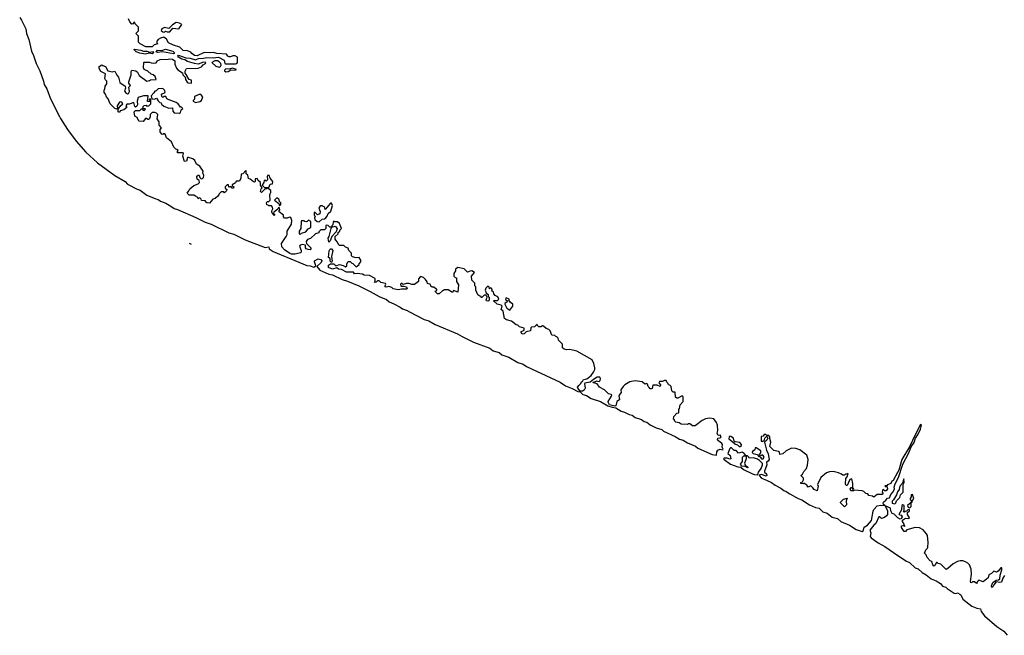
# Model space of a CAD drawing. Extents: x 2494118 to 2687960, y 757339 to 915227.
# Tile 1 of 256: x 2495574 to 2506724, y 838535 to 845510. Entities that reach past the tile are written whole.
import ezdxf

# ---------------------------------------------------------------- set-up
doc = ezdxf.new("R2010")
doc.units = 0

msp = doc.modelspace()

# ---------------------------------------------------------------- linework, layer by layer
at = {"layer": '0CON20XD'}
for points in [[(2495574, 845535), (2495595, 845505), (2495643, 845405), (2495650, 845355), (2495677, 845285), (2495708, 845155), (2495732, 845105), (2495761, 845015), (2495801, 844931), (2495843, 844815), (2495851, 844775), (2495883, 844725), (2495925, 844615), (2496026, 844414), (2496035, 844391), (2496115, 844264), (2496212, 844135), (2496325, 844008), (2496455, 843887), (2496650, 843745), (2496768, 843678), (2496794, 843645), (2496905, 843589), (2496938, 843578), (2497015, 843523), (2497115, 843480), (2497144, 843474), (2497167, 843455), (2497230, 843430), (2497285, 843396), (2497325, 843371), (2497361, 843361), (2497569, 843269), (2497675, 843214), (2497742, 843192), (2497944, 843095), (2498000, 843080), (2498128, 843015), (2498355, 842928), (2498395, 842938), (2498400, 842915), (2498409, 842905), (2498444, 842885), (2498736, 842764), (2498825, 842725), (2498865, 842720), (2498905, 842706), (2498928, 842722), (2498912, 842765), (2498914, 842776), (2498955, 842800), (2498984, 842794), (2498996, 842776), (2498990, 842760), (2498938, 842715), (2498975, 842673), (2499075, 842626), (2499118, 842618), (2499225, 842566), (2499287, 842547), (2499413, 842493), (2499542, 842432), (2499646, 842375), (2499730, 842340), (2499760, 842315), (2499812, 842292), (2499884, 842254), (2499908, 842235), (2499964, 842214), (2499988, 842198), (2500155, 842114), (2500209, 842099), (2500281, 842055), (2500532, 841952), (2500585, 841919), (2500715, 841855), (2500897, 841787), (2500935, 841757), (2501005, 841739), (2501035, 841712), (2501115, 841687), (2501214, 841625), (2501277, 841607), (2501315, 841579), (2501425, 841527), (2501693, 841403), (2501755, 841362), (2501831, 841331), (2501895, 841296), (2501922, 841292), (2501951, 841265), (2501992, 841252), (2502045, 841217), (2502153, 841183), (2502234, 841135), (2502285, 841118), (2502324, 841114), (2502384, 841075), (2502424, 841064), (2502477, 841035), (2502509, 841029), (2502545, 841004), (2502615, 840981), (2502645, 840959), (2502678, 840948), (2502715, 840920), (2502782, 840885), (2502845, 840868), (2502865, 840848), (2502997, 840787), (2503045, 840758), (2503087, 840747), (2503136, 840715), (2503227, 840677), (2503253, 840655), (2503415, 840582), (2503466, 840574), (2503469, 840615), (2503479, 840631), (2503505, 840642), (2503536, 840635), (2503540, 840645), (2503528, 840665), (2503532, 840695), (2503525, 840708), (2503487, 840737), (2503478, 840755), (2503482, 840768), (2503505, 840772), (2503517, 840785), (2503505, 840802), (2503485, 840800), (2503480, 840805), (2503472, 840825), (2503480, 840855), (2503478, 840915), (2503466, 840945), (2503435, 840989), (2503385, 840996), (2503341, 840989), (2503302, 840968), (2503225, 840910), (2503195, 840910), (2503165, 840930), (2503145, 840930), (2503135, 840922), (2503065, 840928), (2503042, 840942), (2503005, 840950), (2502990, 840965), (2502988, 840978), (2502980, 840985), (2502982, 841015), (2503015, 841050), (2503040, 841055), (2503040, 841095), (2503047, 841103), (2503053, 841147), (2503088, 841185), (2503088, 841235), (2503078, 841248), (2503028, 841222)], [(2497205, 844220), (2497195, 844210), (2497185, 844212), (2497165, 844240), (2497164, 844266), (2497180, 844285), (2497152, 844315), (2497152, 844352), (2497132, 844385), (2497138, 844435), (2497125, 844450), (2497105, 844460), (2497073, 844457), (2497052, 844435), (2497050, 844405), (2497035, 844380), (2497025, 844380), (2497012, 844392), (2496998, 844392), (2496972, 844358), (2496922, 844362), (2496903, 844403), (2496878, 844418), (2496872, 844465), (2496885, 844480), (2496935, 844480), (2496955, 844500), (2496970, 844500), (2496970, 844485), (2496985, 844480), (2497000, 844495), (2496995, 844500), (2496970, 844500), (2496974, 844526), (2496985, 844538), (2497005, 844540), (2497015, 844530), (2497037, 844533), (2497060, 844555), (2497058, 844608), (2497045, 844610), (2497040, 844605), (2497050, 844595), (2497048, 844582), (2497023, 844583), (2497028, 844648), (2496975, 844648), (2496915, 844628), (2496904, 844585), (2496910, 844545), (2496899, 844531), (2496885, 844520), (2496880, 844525), (2496865, 844572), (2496815, 844552), (2496788, 844552), (2496778, 844535), (2496786, 844514), (2496752, 844488), (2496713, 844477), (2496705, 844460), (2496690, 844465), (2496690, 844495), (2496721, 844539), (2496742, 844555), (2496730, 844575), (2496715, 844581), (2496703, 844575), (2496678, 844535), (2496682, 844508), (2496672, 844498), (2496650, 844505), (2496598, 844555), (2496578, 844615), (2496558, 844635), (2496547, 844667), (2496530, 844685), (2496530, 844715), (2496538, 844722), (2496542, 844755), (2496560, 844785), (2496560, 844815), (2496545, 844830), (2496540, 844845), (2496547, 844897), (2496530, 844905), (2496494, 844924), (2496473, 844955), (2496475, 844980), (2496505, 845000), (2496515, 844990), (2496545, 844980), (2496572, 844932), (2496625, 844918), (2496650, 844925), (2496675, 844880), (2496695, 844860), (2496708, 844798), (2496768, 844755), (2496772, 844735), (2496762, 844705), (2496774, 844684), (2496795, 844670), (2496808, 844672), (2496818, 844695), (2496810, 844745), (2496830, 844765), (2496812, 844792), (2496810, 844805), (2496838, 844885), (2496837, 844923), (2496843, 844937), (2496891, 844931), (2496908, 844915), (2496927, 844877), (2497015, 844812), (2497045, 844820), (2497055, 844830), (2497118, 844832), (2497108, 844865), (2497086, 844886), (2497065, 844892), (2497026, 844926), (2496982, 844945), (2496978, 844965), (2496980, 845025), (2496985, 845030), (2497045, 845030), (2497065, 845020), (2497095, 845018), (2497118, 845022), (2497128, 845032), (2497130, 845045), (2497165, 845058), (2497255, 845061), (2497275, 845068), (2497304, 845064), (2497332, 845045), (2497332, 845005), (2497349, 844959), (2497365, 844942), (2497418, 844908), (2497422, 844885), (2497448, 844858), (2497453, 844833), (2497472, 844802), (2497483, 844793), (2497515, 844790), (2497520, 844795), (2497520, 844825), (2497492, 844832), (2497470, 844865), (2497470, 844875), (2497450, 844905), (2497448, 844925), (2497464, 844956), (2497595, 844961), (2497632, 844975), (2497651, 844999), (2497680, 845015), (2497682, 845025), (2497655, 845029), (2497595, 845006), (2497553, 845013), (2497475, 845038), (2497444, 845054), (2497411, 845061), (2497374, 845085), (2497366, 845095), (2497372, 845108), (2497455, 845079), (2497505, 845073), (2497565, 845054), (2497601, 845069), (2497655, 845073), (2497695, 845083), (2497765, 845078), (2497826, 845086), (2497890, 845050), (2497899, 845015), (2497905, 845011), (2498018, 845008), (2498035, 845012), (2498041, 845025), (2498039, 845085), (2498015, 845102), (2497988, 845102), (2497962, 845088), (2497945, 845088), (2497930, 845095), (2497915, 845118), (2497806, 845126), (2497769, 845139), (2497725, 845133), (2497665, 845137), (2497585, 845100), (2497554, 845104), (2497523, 845125), (2497511, 845141), (2497476, 845156), (2497425, 845159), (2497388, 845198), (2497315, 845220), (2497258, 845248), (2497238, 845288), (2497205, 845312), (2497168, 845302), (2497144, 845286), (2497128, 845265), (2497128, 845248), (2497140, 845235), (2497096, 845224), (2497075, 845203), (2497001, 845201), (2496938, 845235), (2496920, 845255), (2496920, 845325), (2496890, 845355), (2496918, 845382), (2496918, 845425), (2496882, 845462), (2496875, 845480), (2496860, 845475), (2496868, 845462), (2496845, 845460), (2496820, 845485), (2496808, 845518)], [(2497215, 845370), (2497225, 845380), (2497245, 845372), (2497275, 845373), (2497308, 845412), (2497375, 845408), (2497410, 845455), (2497385, 845472), (2497345, 845478), (2497305, 845452), (2497265, 845410), (2497215, 845420), (2497185, 845408), (2497178, 845388), (2497195, 845372), (2497215, 845370)], [(2496995, 845119), (2496935, 845130), (2496895, 845147), (2496873, 845165), (2496870, 845175), (2496945, 845166), (2496975, 845152), (2497015, 845154), (2497045, 845142), (2497085, 845150), (2497090, 845135), (2497075, 845124), (2497045, 845130), (2496995, 845119)], [(2497315, 845124), (2497193, 845147), (2497135, 845138), (2497120, 845145), (2497135, 845164), (2497185, 845162), (2497225, 845176), (2497310, 845155), (2497326, 845135), (2497323, 845127), (2497315, 845124)], [(2497835, 844972), (2497849, 844981), (2497856, 844995), (2497852, 845015), (2497835, 845032), (2497815, 845042), (2497785, 845042), (2497750, 845025), (2497795, 844984), (2497835, 844972)], [(2497908, 844918), (2497935, 844922), (2497965, 844940), (2498005, 844938), (2498030, 844945), (2497985, 844962), (2497945, 844948), (2497907, 844953), (2497893, 844937), (2497895, 844930), (2497908, 844918)], [(2497385, 844452), (2497395, 844460), (2497403, 844487), (2497420, 844505), (2497408, 844518), (2497395, 844520), (2497368, 844555), (2497345, 844572), (2497254, 844604), (2497240, 844615), (2497228, 844638), (2497205, 844640), (2497195, 844630), (2497185, 844640), (2497180, 844665), (2497220, 844685), (2497218, 844708), (2497195, 844730), (2497142, 844728), (2497120, 844705), (2497105, 844700), (2497095, 844680), (2497062, 844648), (2497072, 844612), (2497105, 844610), (2497112, 844618), (2497125, 844620), (2497142, 844592), (2497162, 844572), (2497178, 844568), (2497182, 844552), (2497205, 844532), (2497265, 844508), (2497305, 844510), (2497308, 844475), (2497324, 844454), (2497385, 844452)], [(2497565, 844572), (2497616, 844584), (2497632, 844595), (2497650, 844635), (2497625, 844662), (2497605, 844663), (2497555, 844640), (2497552, 844608), (2497540, 844595), (2497540, 844585), (2497565, 844572)], [(2503028, 841222), (2503015, 841220), (2503002, 841232), (2502998, 841288), (2502975, 841290), (2502960, 841305), (2502950, 841355), (2502935, 841370), (2502922, 841372), (2502918, 841388), (2502902, 841402), (2502895, 841420), (2502875, 841422), (2502855, 841412), (2502821, 841409), (2502814, 841394), (2502832, 841372), (2502827, 841353), (2502795, 841368), (2502745, 841370), (2502737, 841333), (2502725, 841328), (2502715, 841328), (2502701, 841341), (2502690, 841355), (2502685, 841380), (2502675, 841388), (2502655, 841380), (2502625, 841408), (2502545, 841417), (2502483, 841407), (2502427, 841373), (2502407, 841353), (2502383, 841317), (2502386, 841285), (2502358, 841252), (2502368, 841202), (2502335, 841183), (2502327, 841133), (2502315, 841130), (2502255, 841148), (2502237, 841175), (2502238, 841185), (2502278, 841245), (2502280, 841255), (2502273, 841263), (2502241, 841271), (2502196, 841316), (2502140, 841345), (2502114, 841384), (2502070, 841395), (2502072, 841408), (2502095, 841410), (2502105, 841418), (2502135, 841410), (2502149, 841421), (2502152, 841445), (2502145, 841460), (2502112, 841458), (2502072, 841435), (2502036, 841404), (2501975, 841392), (2501970, 841385), (2501978, 841335), (2501968, 841312), (2501949, 841301), (2501922, 841302), (2501894, 841335), (2501890, 841345), (2501905, 841366), (2501926, 841385), (2501940, 841410), (2501948, 841412), (2501960, 841435), (2501998, 841442), (2502045, 841479), (2502072, 841515), (2502086, 841545), (2502088, 841565), (2502076, 841615), (2502056, 841656), (2501884, 841754), (2501805, 841772), (2501765, 841768), (2501740, 841775), (2501723, 841793), (2501720, 841835), (2501675, 841880), (2501672, 841902), (2501658, 841918), (2501645, 841920), (2501635, 841930), (2501600, 841935), (2501580, 841985), (2501565, 842000), (2501535, 842010), (2501507, 842037), (2501495, 842040), (2501475, 842030), (2501455, 842030), (2501440, 842045), (2501435, 842060), (2501405, 842030), (2501372, 842028), (2501363, 842017), (2501357, 841983), (2501308, 841972), (2501288, 841952), (2501265, 841948), (2501248, 841975), (2501287, 841993), (2501286, 842016), (2501235, 842030), (2501215, 842048), (2501195, 842053), (2501145, 842094), (2501088, 842108), (2501066, 842126), (2501049, 842209), (2501028, 842228), (2501038, 842265), (2501025, 842277), (2500980, 842285), (2500940, 842325), (2500945, 842330), (2500985, 842328), (2501002, 842345), (2500989, 842369), (2500960, 842385), (2500943, 842403), (2500938, 842428), (2500920, 842435), (2500930, 842445), (2500922, 842452), (2500920, 842465), (2500905, 842470), (2500895, 842460), (2500890, 842485), (2500875, 842490), (2500853, 842467), (2500844, 842445), (2500857, 842417), (2500880, 842395), (2500880, 842375), (2500890, 842365), (2500892, 842345), (2500888, 842325), (2500875, 842320), (2500862, 842325), (2500858, 842335), (2500870, 842365), (2500855, 842390), (2500835, 842390), (2500808, 842362), (2500802, 842362), (2500800, 842375), (2500785, 842378), (2500763, 842393), (2500738, 842445), (2500740, 842485), (2500730, 842495), (2500730, 842525), (2500695, 842560), (2500689, 842605), (2500726, 842646), (2500695, 842663), (2500675, 842662), (2500645, 842650), (2500607, 842687), (2500535, 842702), (2500510, 842685), (2500510, 842665), (2500490, 842635), (2500490, 842605), (2500505, 842590), (2500520, 842585), (2500520, 842545), (2500542, 842505), (2500537, 842423), (2500485, 842440), (2500475, 842420), (2500425, 842448), (2500385, 842450), (2500375, 842440), (2500365, 842440), (2500325, 842404), (2500305, 842403), (2500282, 842425), (2500280, 842435), (2500298, 842442), (2500298, 842458), (2500285, 842460), (2500265, 842480), (2500245, 842480), (2500232, 842492), (2500228, 842508), (2500220, 842515), (2500192, 842522), (2500188, 842538), (2500168, 842568), (2500147, 842587), (2500115, 842600), (2500090, 842575), (2500090, 842545), (2500045, 842510), (2500015, 842510), (2499985, 842522), (2499955, 842522), (2499915, 842510), (2499905, 842520), (2499895, 842520), (2499888, 842512), (2499890, 842495), (2499895, 842490), (2499925, 842492), (2499954, 842484), (2499962, 842465), (2499955, 842458), (2499897, 842457), (2499859, 842449), (2499805, 842460), (2499787, 842477), (2499755, 842488), (2499725, 842480), (2499714, 842484), (2499712, 842495), (2499722, 842515), (2499715, 842522), (2499663, 842533), (2499645, 842550), (2499625, 842550), (2499610, 842535), (2499593, 842533), (2499600, 842545), (2499598, 842578), (2499535, 842613), (2499475, 842617), (2499455, 842626), (2499395, 842636), (2499365, 842632), (2499355, 842648), (2499275, 842651), (2499219, 842679), (2499184, 842684), (2499165, 842698), (2499115, 842683), (2499072, 842702), (2499073, 842727), (2499095, 842744), (2499132, 842742), (2499155, 842720), (2499195, 842738), (2499236, 842726), (2499265, 842710), (2499278, 842722), (2499280, 842745), (2499295, 842770), (2499315, 842770), (2499335, 842750), (2499348, 842748), (2499385, 842710), (2499420, 842735), (2499420, 842745), (2499438, 842765), (2499437, 842787), (2499420, 842815), (2499385, 842812), (2499342, 842822), (2499330, 842835), (2499330, 842865), (2499300, 842895), (2499295, 842920), (2499262, 842932), (2499245, 842950), (2499195, 842950), (2499183, 842963), (2499175, 842990), (2499153, 843013), (2499148, 843025), (2499148, 843052), (2499180, 843085), (2499182, 843098), (2499200, 843115), (2499200, 843125), (2499218, 843145), (2499195, 843200), (2499175, 843220), (2499145, 843220), (2499132, 843228), (2499123, 843217), (2499120, 843185), (2499110, 843175), (2499110, 843160), (2499085, 843160), (2499068, 843178), (2499045, 843180), (2499040, 843175), (2499040, 843145), (2499025, 843130), (2498985, 843130), (2498960, 843105), (2498960, 843095), (2498925, 843082), (2498869, 843031), (2498835, 843020), (2498818, 842995), (2498823, 842973), (2498870, 842925), (2498872, 842915), (2498865, 842903), (2498840, 842905), (2498820, 842915), (2498810, 842925), (2498810, 842955), (2498775, 842963), (2498750, 842955), (2498742, 842945), (2498762, 842895), (2498762, 842875), (2498755, 842868), (2498695, 842853), (2498654, 842854), (2498635, 842860), (2498572, 842902), (2498542, 842935), (2498538, 842975), (2498592, 843055), (2498602, 843075), (2498602, 843115), (2498653, 843195), (2498657, 843235), (2498645, 843270), (2498628, 843272), (2498605, 843260), (2498572, 843262), (2498560, 843275), (2498560, 843295), (2498513, 843333), (2498510, 843345), (2498520, 843355), (2498515, 843380), (2498502, 843378), (2498498, 843362), (2498452, 843328), (2498450, 843315), (2498458, 843308), (2498460, 843295), (2498455, 843290), (2498440, 843305), (2498438, 843318), (2498430, 843325), (2498430, 843345), (2498440, 843365), (2498437, 843387), (2498425, 843400), (2498395, 843400), (2498388, 843408), (2498372, 843412), (2498368, 843435), (2498375, 843450), (2498395, 843450), (2498410, 843465), (2498408, 843525), (2498420, 843555), (2498420, 843575), (2498388, 843598), (2498375, 843600), (2498368, 843592), (2498352, 843588), (2498312, 843552), (2498300, 843565), (2498310, 843595), (2498320, 843605), (2498302, 843635), (2498300, 843665), (2498272, 843692), (2498265, 843710), (2498240, 843705), (2498240, 843675), (2498235, 843670), (2498222, 843672), (2498185, 843702), (2498165, 843710), (2498157, 843747), (2498140, 843765), (2498140, 843795), (2498135, 843800), (2498100, 843765), (2498082, 843758), (2498078, 843715), (2498065, 843680), (2498025, 843680), (2498020, 843660), (2497982, 843638), (2497982, 843632), (2498000, 843615), (2497995, 843600), (2497982, 843602), (2497965, 843620), (2497942, 843612), (2497938, 843638), (2497922, 843638), (2497900, 843615), (2497902, 843602), (2497920, 843585), (2497918, 843572), (2497895, 843550), (2497885, 843560), (2497855, 843560), (2497832, 843538), (2497830, 843525), (2497818, 843512), (2497787, 843483), (2497760, 843475), (2497725, 843430), (2497693, 843433), (2497680, 843445), (2497677, 843457), (2497632, 843462), (2497628, 843478), (2497615, 843490), (2497602, 843488), (2497595, 843480), (2497590, 843495), (2497565, 843512), (2497545, 843520), (2497495, 843520), (2497472, 843545), (2497491, 843569), (2497500, 843595), (2497545, 843631), (2497595, 843651), (2497610, 843665), (2497608, 843688), (2497583, 843703), (2497582, 843738), (2497595, 843750), (2497608, 843748), (2497613, 843723), (2497628, 843708), (2497645, 843710), (2497657, 843723), (2497660, 843745), (2497650, 843775), (2497652, 843795), (2497615, 843850), (2497575, 843872), (2497556, 843915), (2497535, 843934), (2497485, 843950), (2497473, 843947), (2497463, 843907), (2497440, 843905), (2497420, 843965), (2497430, 843995), (2497425, 844000), (2497360, 844000), (2497360, 844015), (2497368, 844028), (2497355, 844040), (2497342, 844042), (2497320, 844065), (2497292, 844125), (2497235, 844170), (2497227, 844207), (2497218, 844218), (2497205, 844220)], [(2498395, 843610), (2498410, 843645), (2498438, 843652), (2498440, 843675), (2498410, 843715), (2498400, 843745), (2498385, 843750), (2498378, 843735), (2498380, 843695), (2498365, 843680), (2498355, 843690), (2498342, 843688), (2498340, 843665), (2498320, 843635), (2498345, 843610), (2498395, 843610)], [(2498515, 843400), (2498530, 843415), (2498530, 843435), (2498522, 843442), (2498510, 843475), (2498485, 843490), (2498460, 843465), (2498508, 843428), (2498515, 843400)], [(2498965, 843220), (2499001, 843249), (2499025, 843254), (2499040, 843265), (2499058, 843285), (2499068, 843315), (2499098, 843342), (2499117, 843403), (2499105, 843430), (2499095, 843430), (2499035, 843360), (2499025, 843390), (2499012, 843392), (2499005, 843400), (2498985, 843400), (2498975, 843392), (2498962, 843375), (2498978, 843335), (2498975, 843310), (2498945, 843300), (2498915, 843330), (2498910, 843325), (2498910, 843295), (2498920, 843285), (2498912, 843265), (2498918, 843245), (2498942, 843222), (2498965, 843220)], [(2498755, 843080), (2498765, 843090), (2498815, 843108), (2498841, 843139), (2498870, 843155), (2498870, 843225), (2498845, 843238), (2498825, 843220), (2498803, 843223), (2498795, 843230), (2498765, 843230), (2498760, 843225), (2498758, 843145), (2498740, 843115), (2498740, 843085), (2498755, 843080)], [(2499075, 842990), (2499068, 843035), (2499077, 843053), (2499100, 843145), (2499110, 843160), (2499145, 843170), (2499168, 843145), (2499160, 843105), (2499110, 843055), (2499090, 843005), (2499075, 842990)], [(2497521, 842964), (2497499, 842973)], [(2499105, 842760), (2499090, 842775), (2499090, 842805), (2499070, 842815), (2499079, 842891), (2499085, 842907), (2499095, 842913), (2499105, 842912), (2499120, 842895), (2499107, 842825), (2499112, 842775), (2499105, 842760)], [(2501125, 842220), (2501160, 842265), (2501158, 842285), (2501132, 842305), (2501118, 842328), (2501117, 842345), (2501085, 842360), (2501078, 842355), (2501075, 842340), (2501100, 842325), (2501096, 842314), (2501068, 842295), (2501067, 842285), (2501091, 842241), (2501125, 842220)], [(2505115, 839711), (2505125, 839718), (2505139, 839761), (2505177, 839783), (2505221, 839835), (2505238, 839942), (2505248, 839962), (2505285, 840002), (2505325, 840010), (2505372, 840005), (2505358, 840018), (2505352, 840035), (2505356, 840045), (2505384, 840065), (2505401, 840089), (2505425, 840094), (2505440, 840130), (2505465, 840159), (2505480, 840195), (2505479, 840215), (2505490, 840250), (2505525, 840324), (2505577, 840473), (2505645, 840604), (2505671, 840669), (2505705, 840719), (2505720, 840770), (2505745, 840805), (2505775, 840870), (2505786, 840915), (2505775, 840923), (2505718, 840812), (2505650, 840670), (2505564, 840526), (2505529, 840405), (2505515, 840378), (2505465, 840290), (2505450, 840280), (2505440, 840255), (2505402, 840238), (2505395, 840230), (2505372, 840228), (2505375, 840220), (2505398, 840218), (2505400, 840195), (2505385, 840170), (2505372, 840172), (2505357, 840187), (2505345, 840180), (2505342, 840155), (2505350, 840145), (2505345, 840130), (2505285, 840132), (2505245, 840100), (2505232, 840112), (2505190, 840120), (2505178, 840138), (2505155, 840140), (2505132, 840165), (2505115, 840173), (2505025, 840180), (2505015, 840170), (2504985, 840170), (2504980, 840195), (2504992, 840208), (2504998, 840208), (2505005, 840190), (2505020, 840195), (2505010, 840205), (2505010, 840255), (2504998, 840308), (2504975, 840300), (2504946, 840234), (2504935, 840232), (2504927, 840247), (2504928, 840312), (2504945, 840330), (2504958, 840368), (2504945, 840360), (2504925, 840360), (2504915, 840350), (2504895, 840350), (2504882, 840362), (2504846, 840376), (2504785, 840390), (2504745, 840386), (2504712, 840375), (2504648, 840322), (2504608, 840245), (2504616, 840225), (2504605, 840170), (2504570, 840185), (2504557, 840207), (2504535, 840228), (2504502, 840212), (2504490, 840235), (2504455, 840260), (2504445, 840252), (2504420, 840255), (2504422, 840268), (2504438, 840272), (2504452, 840295), (2504450, 840315), (2504422, 840345), (2504439, 840361), (2504455, 840392), (2504486, 840424), (2504496, 840464), (2504504, 840525), (2504487, 840577), (2504408, 840638), (2504365, 840652), (2504315, 840654), (2504254, 840626), (2504215, 840591), (2504182, 840582), (2504178, 840608), (2504167, 840617), (2504115, 840630), (2504070, 840675), (2504082, 840725), (2504070, 840765), (2504070, 840785), (2504057, 840797), (2504035, 840800), (2504025, 840810), (2504005, 840810), (2503995, 840790), (2503972, 840788), (2503970, 840735), (2503985, 840730), (2503995, 840740), (2504005, 840740), (2504013, 840767), (2504035, 840790), (2504048, 840768), (2504036, 840744), (2504010, 840725), (2504032, 840632), (2504051, 840591), (2504063, 840525), (2504052, 840508), (2504033, 840495), (2504034, 840465), (2504008, 840395), (2504007, 840385), (2504033, 840365), (2504037, 840345), (2504025, 840337), (2503977, 840357), (2503956, 840354), (2503950, 840345), (2503975, 840317), (2504031, 840291), (2504088, 840268), (2504130, 840235), (2504193, 840203), (2504229, 840175), (2504255, 840166), (2504295, 840137), (2504391, 840085), (2504430, 840070), (2504520, 840015), (2504585, 839984), (2504626, 839976), (2504669, 839935), (2504718, 839918), (2504776, 839875), (2504837, 839857), (2504875, 839826), (2504971, 839781), (2505045, 839732), (2505115, 839711)], [(2503735, 840673), (2503750, 840685), (2503750, 840695), (2503728, 840718), (2503675, 840727), (2503667, 840735), (2503657, 840767), (2503627, 840787), (2503615, 840790), (2503607, 840783), (2503605, 840762), (2503659, 840719), (2503668, 840705), (2503702, 840692), (2503720, 840675), (2503735, 840673)], [(2503925, 840352), (2503933, 840355), (2503941, 840385), (2503972, 840425), (2503987, 840465), (2503985, 840480), (2503952, 840515), (2503931, 840531), (2503885, 840547), (2503835, 840540), (2503830, 840555), (2503815, 840570), (2503800, 840570), (2503780, 840595), (2503755, 840610), (2503715, 840600), (2503687, 840627), (2503665, 840628), (2503635, 840658), (2503625, 840660), (2503615, 840652), (2503594, 840595), (2503621, 840571), (2503628, 840535), (2503615, 840531), (2503585, 840541), (2503555, 840540), (2503543, 840535), (2503552, 840525), (2503624, 840475), (2503705, 840445), (2503739, 840439), (2503772, 840415), (2503871, 840365), (2503895, 840355), (2503925, 840352)], [(2503995, 840533), (2504004, 840555), (2503995, 840573), (2503985, 840580), (2503965, 840570), (2503953, 840583), (2503967, 840603), (2503967, 840625), (2503915, 840658), (2503902, 840658), (2503900, 840635), (2503872, 840618), (2503870, 840605), (2503880, 840595), (2503924, 840584), (2503945, 840560), (2503958, 840558), (2503974, 840534), (2503995, 840533)], [(2503815, 840431), (2503788, 840448), (2503752, 840452), (2503739, 840465), (2503737, 840475), (2503761, 840505), (2503760, 840555), (2503773, 840567), (2503800, 840570), (2503802, 840535), (2503783, 840485), (2503791, 840461), (2503818, 840445), (2503822, 840435), (2503815, 840431)], [(2505485, 840023), (2505497, 840035), (2505502, 840058), (2505540, 840095), (2505550, 840125), (2505580, 840155), (2505580, 840245), (2505590, 840265), (2505588, 840308), (2505573, 840257), (2505542, 840225), (2505533, 840185), (2505515, 840159), (2505504, 840126), (2505471, 840069), (2505454, 840055), (2505455, 840031), (2505485, 840023)], [(2504915, 839990), (2504870, 840035), (2504870, 840045), (2504904, 840076), (2504945, 840090), (2504950, 840085), (2504938, 840072), (2504933, 840055), (2504936, 840015), (2504915, 839990)], [(2505655, 839980), (2505670, 839995), (2505670, 840040), (2505680, 840045), (2505680, 840055), (2505698, 840085), (2505685, 840130), (2505670, 840125), (2505670, 840105), (2505660, 840085), (2505660, 840075), (2505670, 840065), (2505670, 840040), (2505628, 840005), (2505635, 839988), (2505655, 839980)], [(2506728, 839212), (2506706, 839184), (2506692, 839138), (2506675, 839132), (2506631, 839139), (2506604, 839106), (2506596, 839084), (2506585, 839078), (2506580, 839095), (2506595, 839133), (2506632, 839158), (2506658, 839162), (2506672, 839175), (2506676, 839215), (2506696, 839275), (2506695, 839300), (2506685, 839298), (2506655, 839262), (2506635, 839252), (2506605, 839260), (2506580, 839235), (2506550, 839220), (2506540, 839185), (2506485, 839140), (2506435, 839158), (2506420, 839145), (2506418, 839132), (2506408, 839122), (2506385, 839140), (2506365, 839140), (2506358, 839132), (2506345, 839130), (2506340, 839145), (2506354, 839226), (2506351, 839285), (2506332, 839332), (2506312, 839352), (2506285, 839369), (2506255, 839377), (2506225, 839379), (2506195, 839371), (2506145, 839346), (2506085, 839292), (2506065, 839282), (2506005, 839340), (2505975, 839350), (2505965, 839360), (2505955, 839360), (2505937, 839325), (2505925, 839318), (2505914, 839334), (2505905, 839370), (2505885, 839378), (2505850, 839415), (2505840, 839445), (2505820, 839465), (2505837, 839505), (2505856, 839524), (2505858, 839535), (2505861, 839585), (2505853, 839665), (2505845, 839685), (2505805, 839731), (2505765, 839751), (2505715, 839756), (2505621, 839729), (2505605, 839712), (2505592, 839712), (2505562, 839755), (2505560, 839775), (2505575, 839780), (2505590, 839780), (2505595, 839770), (2505600, 839775), (2505590, 839780), (2505590, 839795), (2505570, 839825), (2505572, 839838), (2505582, 839848), (2505605, 839862), (2505645, 839858), (2505652, 839865), (2505630, 839905), (2505630, 839925), (2505650, 839945), (2505650, 839955), (2505635, 839960), (2505618, 839942), (2505602, 839938), (2505595, 839930), (2505582, 839932), (2505590, 839945), (2505590, 840005), (2505575, 840012), (2505563, 840005), (2505560, 839955), (2505530, 839905), (2505556, 839896), (2505566, 839876), (2505560, 839860), (2505545, 839852), (2505520, 839865), (2505477, 839907), (2505454, 839914), (2505438, 839945), (2505435, 839977), (2505375, 840000), (2505401, 839945), (2505401, 839905), (2505392, 839888), (2505369, 839871), (2505335, 839860), (2505315, 839877), (2505305, 839878), (2505269, 839801), (2505245, 839783), (2505201, 839725), (2505214, 839695), (2505206, 839655), (2505215, 839639), (2505295, 839581), (2505370, 839540), (2505520, 839440), (2505615, 839375), (2505649, 839359), (2505715, 839300), (2505748, 839288), (2505795, 839245), (2505841, 839221), (2505895, 839174), (2505952, 839152), (2506000, 839120), (2506025, 839091), (2506061, 839081), (2506076, 839065), (2506155, 839013), (2506175, 839010), (2506195, 839016), (2506222, 839002), (2506232, 838992), (2506254, 838945), (2506355, 838865), (2506415, 838841), (2506454, 838834), (2506463, 838805), (2506500, 838755), (2506639, 838635), (2506720, 838580), (2506755, 838535)]]:
    msp.add_lwpolyline(points, dxfattribs=at)

doc.saveas('drawing.dxf')
